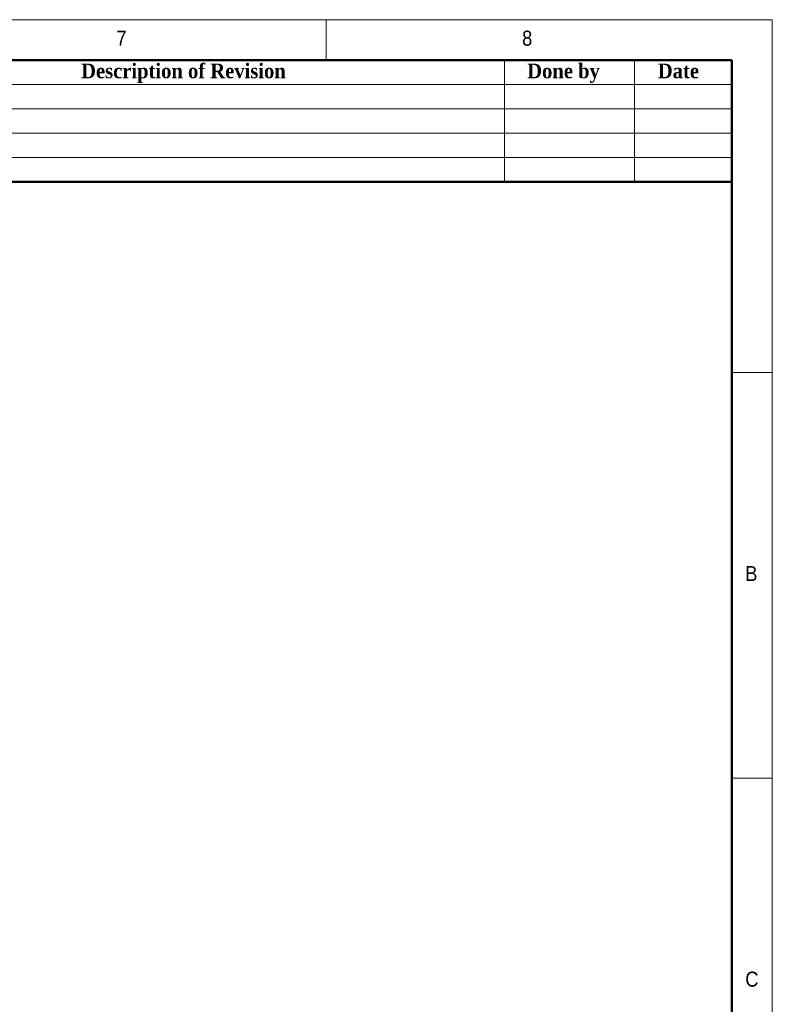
# Model space of a CAD drawing. Header units: millimetres. Extents: x 40 to 3320, y 40 to 2336.
# Tile 13 of 13: x 2578 to 3320, y 1365 to 2336. Entities that reach past the tile are written whole.
import ezdxf

# ---------------------------------------------------------------- set-up
doc = ezdxf.new("R2010")
doc.units = ezdxf.units.MM
doc.header["$LTSCALE"] = 8
doc.styles.add('SLDTEXTSTYLE0', font='Gothic.ttf', dxfattribs={"width": 0.913})
doc.styles.add('SLDTEXTSTYLE1', font='timesbd.ttf', dxfattribs={"width": 0.933})

msp = doc.modelspace()

# ---------------------------------------------------------------- linework, layer by layer
at = {"color": 7, "linetype": 'Continuous', "lineweight": 18}
for p, q in [((3320, 2336), (40, 2336)), ((2880, 2296), (2880, 2336)), ((3320, 40), (3320, 2336)), ((80, 2296), (3280, 2296)), ((3056, 2296), (3056, 2176)), ((3184, 2296), (3184, 2176)), ((3280, 2296), (3280, 2176)), ((3280, 2296), (3280, 80)), ((2320, 2272), (3280, 2272)), ((2320, 2248), (3280, 2248)), ((2320, 2224), (3280, 2224)), ((2320, 2200), (3280, 2200)), ((3320, 1988), (3280, 1988)), ((3280, 1588), (3320, 1588))]:
    msp.add_line(p, q, dxfattribs=at)
at = {"color": 7, "linetype": 'Continuous', "lineweight": 50}
for p, q in [((3280, 2296), (80, 2296)), ((3280, 2296), (3280, 80)), ((3280, 2176), (2320, 2176))]:
    msp.add_line(p, q, dxfattribs=at)

# ---------------------------------------------------------------- texts
at = {"color": 7, "linetype": 'Continuous', "lineweight": 0}
for s, insert, char_height, attachment_point, style in [('7', (2673.33, 2325.17), 14.82, 1, 'SLDTEXTSTYLE0'), ('8', (3073.33, 2325.17), 14.82, 1, 'SLDTEXTSTYLE0'), ('Description of Revision', (2739.45, 2292.69), 14.4, 2, 'SLDTEXTSTYLE1'), ('Done by', (3114.15, 2292.69), 14.4, 2, 'SLDTEXTSTYLE1'), ('Date', (3227.42, 2292.69), 14.4, 2, 'SLDTEXTSTYLE1'), ('B', (3293.33, 1797.17), 14.82, 1, 'SLDTEXTSTYLE0'), ('C', (3293.33, 1397.17), 14.82, 1, 'SLDTEXTSTYLE0')]:
    msp.add_mtext(s, dxfattribs=dict(at, insert=insert, char_height=char_height, attachment_point=attachment_point, style=style))

doc.saveas('drawing.dxf')
